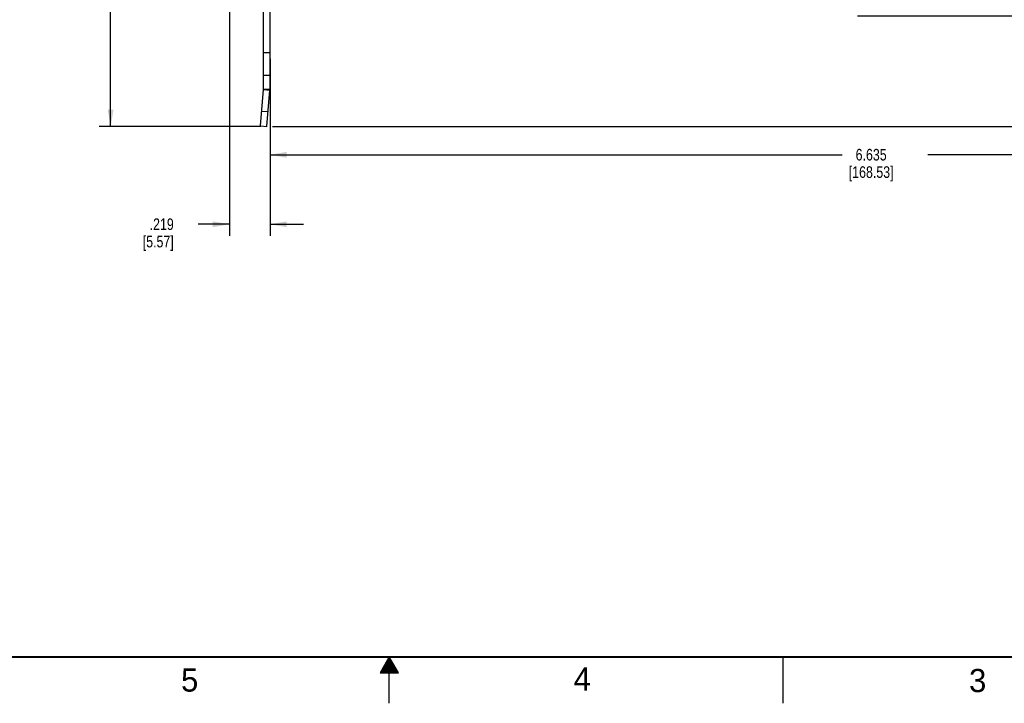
# Model space of a CAD drawing. Header units: inches. Extents: x 0 to 34, y 0 to 22.
# Tile 3 of 13: x 13 to 23.6, y 0 to 7.4. Entities that reach past the tile are written whole.
import ezdxf

# ---------------------------------------------------------------- set-up
doc = ezdxf.new("R2010")
doc.units = ezdxf.units.IN
doc.header["$LTSCALE"] = 1.87
doc.header["$MEASUREMENT"] = 0
doc.layers.get('0').update_dxf_attribs({"linetype": 'CONTINUOUS'})
doc.layers.add('DIMENSIONS', color=7, linetype='CONTINUOUS')
doc.styles.get("Standard").update_dxf_attribs({"font": 'txt', "width": 0.8})
doc.styles.add('TEXTSTYLE_2', font='txt')
doc.dimstyles.new('DIMSTYLE_1', dxfattribs={"dimtxt": 0.125, "dimasz": 0.18, "dimexe": 0.125, "dimexo": 0.0625, "dimgap": 0.0625, "dimtad": 0, "dimtih": 1, "dimtoh": 1, "dimdec": 3, "dimlfac": 0.5, "dimzin": 4, "dimdsep": 46, "dimtxsty": 'STANDARD', "dimblk": '_FILLED', "dimblk1": '_FILLED', "dimblk2": '_FILLED', "dimcen": 0.09, "dimadec": 0, "dimazin": 0, "dimtp": 0.001, "dimtm": 0.001, "dimtfac": 1, "dimtdec": 3, "dimtofl": 0, "dimtmove": 0, "dimatfit": 3, "dimldrblk": '_FILLED', "dimfxl": 1, "dimtolj": 1, "dimtzin": 4, "dimarcsym": 0})

# ---------------------------------------------------------------- blocks, each defined once
blk = doc.blocks.new('_FILLED')
at = {"color": 0, "linetype": 'BYBLOCK'}
blk.add_solid([(0, 0), (-1, 0.174), (-1, -0.174)], dxfattribs=at)
blk = doc.blocks.new('*D10')
at = {"layer": 'DIMENSIONS', "color": 2, "linetype": 'CONTINUOUS'}
for p, q in [((15.721, 16.171), (13.869, 16.171)), ((13.994, 16.171), (13.994, 11.323)), ((13.994, 6.225), (13.994, 10.886)), ((15.616, 6.225), (13.869, 6.225))]:
    blk.add_line(p, q, dxfattribs=at)
at = {"layer": 'DIMENSIONS', "color": 2, "linetype": 'CONTINUOUS', "xscale": 0.18, "yscale": 0.18, "zscale": 0.18}
for p, rotation in [((13.994, 16.171), 90), ((13.994, 6.225), 270)]:
    blk.add_blockref('_FILLED', p, dxfattribs=dict(at, rotation=rotation))
at = {"layer": 'DIMENSIONS', "color": 2, "linetype": 'CONTINUOUS', "insert": (13.994, 11.261), "char_height": 0.125, "width": 1, "attachment_point": 2, "line_spacing_factor": 0.9}
blk.add_mtext('(4.973{\\Ftxt.shx;\\W2.400000;\\H0.125000; })\\P[126.32]', dxfattribs=at)
blk = doc.blocks.new('*D17')
at = {"layer": 'DIMENSIONS', "color": 2, "linetype": 'CONTINUOUS'}
for p, q in [((15.275, 10.745), (15.275, 5.044)), ((15.714, 6.955), (15.714, 5.044)), ((15.275, 5.169), (14.937, 5.169)), ((15.714, 5.169), (16.074, 5.169))]:
    blk.add_line(p, q, dxfattribs=at)
at = {"layer": 'DIMENSIONS', "color": 2, "linetype": 'CONTINUOUS', "xscale": 0.18, "yscale": 0.18, "zscale": 0.18}
blk.add_blockref('_FILLED', (15.275, 5.169), dxfattribs=at)
at = {"layer": 'DIMENSIONS', "color": 2, "linetype": 'CONTINUOUS', "xscale": 0.18, "yscale": 0.18, "zscale": 0.18, "rotation": 180}
blk.add_blockref('_FILLED', (15.714, 5.169), dxfattribs=at)
at = {"layer": 'DIMENSIONS', "color": 2, "linetype": 'CONTINUOUS', "insert": (14.675, 5.232), "char_height": 0.125, "width": 0.6, "attachment_point": 3, "line_spacing_factor": 0.9}
blk.add_mtext('.219\\P[5.57]', dxfattribs=at)
blk = doc.blocks.new('*D18')
at = {"layer": 'DIMENSIONS', "color": 2, "linetype": 'CONTINUOUS'}
for p, q in [((28.984, 8.361), (28.984, 5.794)), ((15.714, 6.955), (15.714, 5.794)), ((15.714, 5.919), (21.886, 5.919)), ((28.984, 5.919), (22.811, 5.919))]:
    blk.add_line(p, q, dxfattribs=at)
at = {"layer": 'DIMENSIONS', "color": 2, "linetype": 'CONTINUOUS', "xscale": 0.18, "yscale": 0.18, "zscale": 0.18, "rotation": 180}
blk.add_blockref('_FILLED', (15.714, 5.919), dxfattribs=at)
at = {"layer": 'DIMENSIONS', "color": 2, "linetype": 'CONTINUOUS', "xscale": 0.18, "yscale": 0.18, "zscale": 0.18}
blk.add_blockref('_FILLED', (28.984, 5.919), dxfattribs=at)
at = {"layer": 'DIMENSIONS', "color": 2, "linetype": 'CONTINUOUS', "insert": (22.199, 5.982), "char_height": 0.125, "width": 0.8, "attachment_point": 2, "line_spacing_factor": 0.9}
blk.add_mtext('6.635\\P[168.53]', dxfattribs=at)
blk = doc.blocks.new('*D24')
at = {"layer": 'DIMENSIONS', "color": 2, "linetype": 'CONTINUOUS'}
for p, q in [((22.05, 7.419), (32.109, 7.419)), ((31.984, 7.419), (31.984, 7.036)), ((31.984, 6.225), (31.984, 6.599)), ((15.741, 6.225), (32.109, 6.225))]:
    blk.add_line(p, q, dxfattribs=at)
at = {"layer": 'DIMENSIONS', "color": 2, "linetype": 'CONTINUOUS', "xscale": 0.18, "yscale": 0.18, "zscale": 0.18}
for p, rotation in [((31.984, 7.419), 90), ((31.984, 6.225), 270)]:
    blk.add_blockref('_FILLED', p, dxfattribs=dict(at, rotation=rotation))
at = {"layer": 'DIMENSIONS', "color": 2, "linetype": 'CONTINUOUS', "insert": (31.834, 6.974), "char_height": 0.125, "width": 0.7, "attachment_point": 2, "line_spacing_factor": 0.9}
blk.add_mtext('.597\\P[15.17]', dxfattribs=at)

msp = doc.modelspace()

# ---------------------------------------------------------------- linework, layer by layer
at = {"color": 3, "linetype": 'CONTINUOUS'}
for p, q in [((15.6437, 6.6275), (15.6437, 15.5955)), ((15.6092, 6.2309), (15.6434, 6.6214))]:
    msp.add_line(p, q, dxfattribs=at)
at = {"color": 7, "linetype": 'CONTINUOUS'}
for p, q in [((15.7137, 6.6275), (15.7137, 15.5955)), ((15.7137, 7.0177), (15.6437, 7.0177)), ((15.7137, 6.7755), (15.6437, 6.7755)), ((15.6434, 6.6214), (15.7131, 6.6153)), ((15.6437, 6.6275), (15.7137, 6.6275)), ((15.679, 6.2248), (15.7131, 6.6153)), ((15.6232, 6.3903), (15.6929, 6.3842)), ((15.6092, 6.2309), (15.679, 6.2248))]:
    msp.add_line(p, q, dxfattribs=at)
at = {"color": 2, "linetype": 'CONTINUOUS'}
for p, q in [((17, 0.5), (16.902, 0.3303)), ((16.9596, 0.43), (17.0404, 0.43)), ((16.9654, 0.44), (17.0347, 0.44)), ((16.9712, 0.45), (17.0289, 0.45)), ((16.9769, 0.46), (17.0231, 0.46)), ((16.9827, 0.47), (17.0173, 0.47)), ((16.9885, 0.48), (17.0116, 0.48)), ((16.9942, 0.49), (17.0058, 0.49)), ((17.098, 0.3303), (17, 0.5)), ((17, 0), (17, 0.5)), ((21.25, 0), (21.25, 0.5)), ((16.902, 0.3303), (17.098, 0.3303)), ((16.9076, 0.34), (17.0924, 0.34)), ((16.9134, 0.35), (17.0866, 0.35)), ((16.9192, 0.36), (17.0808, 0.36)), ((16.925, 0.37), (17.0751, 0.37)), ((16.9307, 0.38), (17.0693, 0.38)), ((16.9365, 0.39), (17.0635, 0.39)), ((16.9423, 0.4), (17.0578, 0.4)), ((16.9481, 0.41), (17.052, 0.41)), ((16.9538, 0.42), (17.0462, 0.42))]:
    msp.add_line(p, q, dxfattribs=at)
at = {"color": 7, "linetype": 'CONTINUOUS', "const_width": 0.02}
msp.add_lwpolyline([(0.5, 0.5), (33.5, 0.5)], dxfattribs=at)
at = {"color": 3, "linetype": 'CONTINUOUS'}
msp.add_arc((15.5737, 6.6275), 0.07, 355, 360, dxfattribs=at)
at = {"color": 7, "linetype": 'CONTINUOUS'}
msp.add_arc((15.5737, 6.6275), 0.14, 355, 360, dxfattribs=at)

# ---------------------------------------------------------------- texts
at = {"color": 2, "linetype": 'CONTINUOUS', "char_height": 0.25, "width": 0.25, "attachment_point": 1, "line_spacing_factor": 0.9, "style": 'TEXTSTYLE_2'}
for s, insert in [('5', (14.754, 0.3762)), ('4', (18.9884, 0.3869)), ('3', (23.2555, 0.371))]:
    msp.add_mtext(s, dxfattribs=dict(at, insert=insert))

# ---------------------------------------------------------------- dimensions: what is measured, and where the dimension line sits
at = {"layer": 'DIMENSIONS', "color": 2, "linetype": 'CONTINUOUS'}
dim = msp.add_linear_dim(base=(13.9937, 6.2248), p1=(15.7837, 16.1715), p2=(15.679, 6.2248), angle=270, text='(<>)', dimstyle='DIMSTYLE_1', dxfattribs=at)
dim.commit()
dim.dimension.update_dxf_attribs({"geometry": '*D10', "text_midpoint": (13.9937, 11.1044), "dimtype": 160})
for base, p1, p2, picture, middle in [((15.7137, 5.1695), (15.2752, 10.8078), (15.7137, 7.0177), '*D17', (14.5747, 5.0757)), ((28.9837, 5.9195), (15.7137, 7.0177), (28.9837, 8.4235), '*D18', (22.3487, 5.8257))]:
    dim = msp.add_linear_dim(base=base, p1=p1, p2=p2, dimstyle='DIMSTYLE_1', dxfattribs=at)
    dim.commit()
    dim.dimension.update_dxf_attribs({"geometry": picture, "text_midpoint": middle, "dimtype": 160})
dim = msp.add_linear_dim(base=(31.9837, 6.2248), p1=(21.9877, 7.4195), p2=(15.679, 6.2248), angle=270, dimstyle='DIMSTYLE_1', dxfattribs=at)
dim.commit()
dim.dimension.update_dxf_attribs({"geometry": '*D24', "text_midpoint": (31.9837, 6.8177), "dimtype": 160})

doc.saveas('drawing.dxf')
